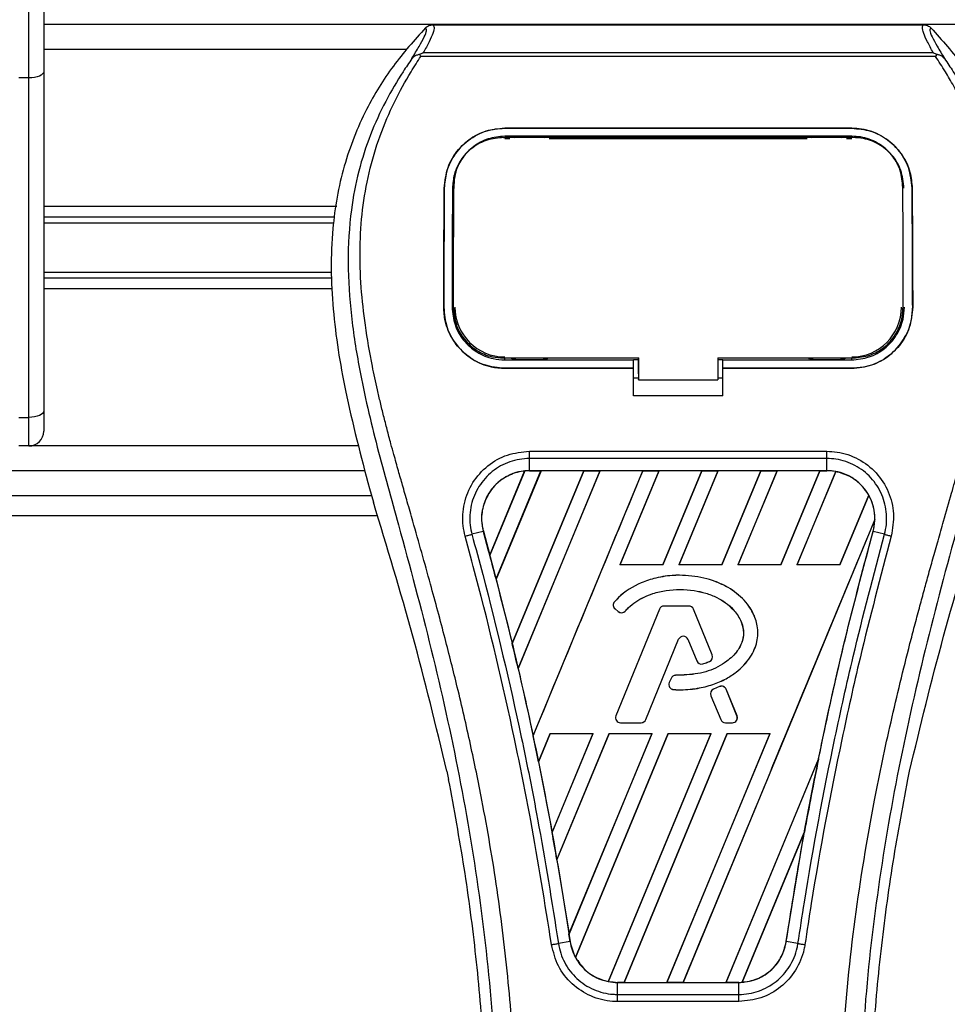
# Model space of a CAD drawing. Header units: millimetres. Extents: x 0 to 420, y 0 to 297.
# Tile 31 of 63: x 156 to 171, y 266 to 281. Entities that reach past the tile are written whole.
import ezdxf

# ---------------------------------------------------------------- set-up
doc = ezdxf.new("R2010")
doc.units = ezdxf.units.MM

msp = doc.modelspace()

# ---------------------------------------------------------------- linework, layer by layer
at = {"color": 7, "linetype": 'Continuous', "lineweight": 25}
for p, q in [((156.4079, 280.3595), (156.4079, 283.5999)), ((156.6379, 283.5999), (156.6379, 280.4568)), ((182.5532, 281.1825), (156.6379, 281.1825)), ((162.6539, 281.18), (170.25, 281.18)), ((162.2453, 280.7992), (156.6379, 280.7992)), ((162.4684, 280.6896), (162.4539, 280.7224)), ((162.5088, 280.7495), (170.3953, 280.7495)), ((170.4504, 280.7228), (170.4335, 280.6896)), ((170.4335, 280.6896), (162.4684, 280.6896)), ((156.6379, 280.4568), (156.6379, 275.2053)), ((156.4079, 280.3595), (156.2545, 280.3595)), ((156.4079, 275.1081), (156.4079, 280.3595)), ((163.7684, 279.5805), (169.1355, 279.5805)), ((163.7684, 279.5798), (163.7684, 279.5805)), ((169.1355, 279.5798), (163.7684, 279.5798)), ((169.1355, 279.5798), (169.1355, 279.5805)), ((169.1355, 279.4564), (163.7684, 279.4564)), ((163.7684, 279.4218), (163.8478, 279.4218)), ((163.7704, 279.4361), (163.7698, 279.4361)), ((164.4266, 279.4493), (163.877, 279.4493)), ((164.4558, 279.4218), (168.4482, 279.4218)), ((169.027, 279.4493), (168.4773, 279.4493)), ((169.0561, 279.4218), (169.1355, 279.4218)), ((162.9827, 278.7351), (162.981, 278.7013)), ((169.9229, 278.7014), (169.9212, 278.7351)), ((162.8337, 278.6529), (162.833, 278.6529)), ((169.924, 278.6658), (169.9223, 278.6998)), ((170.0702, 278.6529), (170.0709, 278.6529)), ((162.9719, 278.5079), (162.9781, 278.5427)), ((161.1726, 278.3687), (156.6379, 278.3687)), ((161.1422, 278.2024), (156.6379, 278.2024)), ((161.1261, 278.1144), (156.6379, 278.1144)), ((161.0878, 277.3502), (156.6379, 277.3502)), ((161.0921, 277.2621), (156.6379, 277.2621)), ((161.1002, 277.0959), (156.6379, 277.0959)), ((162.8254, 276.8125), (162.8247, 276.8125)), ((169.928, 276.7977), (169.9285, 276.7985)), ((170.0786, 276.8125), (170.0792, 276.8125)), ((163.7684, 275.9967), (163.7684, 276.0275)), ((163.7684, 275.9967), (165.7619, 275.9967)), ((163.8899, 276.004), (164.4137, 276.004)), ((165.7619, 276.0032), (165.8387, 276.0032)), ((165.7619, 275.8745), (165.7619, 275.9967)), ((165.8387, 275.7829), (165.8387, 276.0351)), ((165.8387, 276.0275), (165.8387, 275.6896)), ((167.0655, 276.0275), (169.1608, 276.0275)), ((167.0655, 276.0275), (167.0655, 275.6896)), ((167.0655, 276.0032), (167.142, 276.0032)), ((167.142, 275.9967), (169.1355, 275.9967)), ((167.142, 275.8745), (167.142, 275.9967)), ((168.4903, 276.004), (169.014, 276.004)), ((169.1355, 275.9967), (169.1355, 276.0275)), ((163.7684, 275.8671), (163.7684, 275.8664)), ((163.7684, 275.8671), (165.7619, 275.8671)), ((165.7619, 275.8664), (163.7684, 275.8664)), ((165.7619, 275.4394), (165.7619, 275.8664)), ((167.142, 275.8671), (169.1355, 275.8671)), ((167.142, 275.4394), (167.142, 275.8664)), ((169.1355, 275.8664), (167.142, 275.8664)), ((169.1355, 275.8671), (169.1355, 275.8664)), ((165.7619, 275.7211), (165.8387, 275.7211)), ((165.8387, 275.7829), (165.8387, 275.6958)), ((165.8387, 275.6896), (165.8387, 275.6958)), ((165.8387, 275.6896), (167.0655, 275.6896)), ((167.0655, 275.7211), (167.142, 275.7211)), ((167.142, 275.4394), (165.7619, 275.4394)), ((156.2545, 275.1081), (156.4079, 275.1081)), ((156.4079, 274.6654), (156.4079, 275.1081)), ((156.6379, 275.2053), (156.6379, 274.8954)), ((156.4079, 274.6654), (156.2545, 274.6654)), ((161.5034, 274.6654), (156.4079, 274.6654)), ((164.1511, 274.5831), (168.7528, 274.5831)), ((164.1511, 274.2828), (164.1511, 274.4711)), ((168.7528, 274.4711), (164.1511, 274.4711)), ((168.7528, 274.2828), (168.7528, 274.4711)), ((161.6093, 274.282), (109.3433, 274.282)), ((163.5376, 272.9782), (164.0754, 274.2777)), ((164.0779, 274.2789), (163.5378, 272.9748)), ((163.6347, 272.6079), (164.3284, 274.2825)), ((164.3301, 274.2815), (163.6358, 272.6067)), ((164.9899, 274.2815), (163.8847, 271.6119)), ((163.8848, 271.6086), (164.9923, 274.2825)), ((165.2413, 274.2825), (163.9752, 271.2259)), ((163.9762, 271.2247), (165.2429, 274.2815)), ((168.7528, 274.2828), (164.1511, 274.2828)), ((164.1511, 274.2825), (164.1511, 274.2828)), ((164.1511, 274.2825), (164.3284, 274.2825)), ((164.2068, 270.1821), (165.9052, 274.2825)), ((164.3284, 274.2825), (164.3301, 274.2815)), ((164.9899, 274.2815), (164.3301, 274.2815)), ((164.9923, 274.2825), (164.9899, 274.2815)), ((164.9923, 274.2825), (165.2413, 274.2825)), ((165.2429, 274.2815), (165.2413, 274.2825)), ((165.9028, 274.2815), (165.2429, 274.2815)), ((166.1542, 274.2825), (165.5506, 272.8252)), ((165.5527, 272.8267), (166.1558, 274.2815)), ((165.9052, 274.2825), (165.9028, 274.2815)), ((165.9052, 274.2825), (166.1542, 274.2825)), ((166.1558, 274.2815), (166.1542, 274.2825)), ((166.8157, 274.2815), (166.1558, 274.2815)), ((166.8157, 274.2815), (166.2135, 272.8267)), ((166.2145, 272.8252), (166.8181, 274.2825)), ((167.0671, 274.2825), (166.4635, 272.8252)), ((166.4656, 272.8267), (167.0687, 274.2815)), ((166.8181, 274.2825), (166.8157, 274.2815)), ((166.8181, 274.2825), (167.0671, 274.2825)), ((167.0687, 274.2815), (167.0671, 274.2825)), ((167.7285, 274.2815), (167.0687, 274.2815)), ((167.7285, 274.2815), (167.1264, 272.8267)), ((167.1274, 272.8252), (167.731, 274.2825)), ((167.98, 274.2825), (167.3763, 272.8252)), ((167.3785, 272.8267), (167.9816, 274.2815)), ((167.731, 274.2825), (167.7285, 274.2815)), ((167.731, 274.2825), (167.98, 274.2825)), ((167.9816, 274.2815), (167.98, 274.2825)), ((168.6414, 274.2815), (167.9816, 274.2815)), ((168.6414, 274.2815), (168.0393, 272.8267)), ((168.0403, 272.8252), (168.6439, 274.2825)), ((168.8877, 274.2701), (168.2892, 272.8252)), ((168.2914, 272.8267), (168.8892, 274.2689)), ((168.6439, 274.2825), (168.6414, 274.2815)), ((168.6439, 274.2825), (168.7528, 274.2825)), ((168.7528, 274.2825), (168.7528, 274.2828)), ((161.6764, 274.0076), (161.7375, 273.794)), ((109.245, 273.8987), (161.7076, 273.8987)), ((169.398, 273.9037), (168.9522, 272.8267)), ((168.9531, 272.8252), (169.3995, 273.9028)), ((109.1556, 273.592), (161.7969, 273.592)), ((169.4933, 273.5282), (166.5273, 266.3677)), ((163.4366, 273.3449), (163.2609, 273.2991)), ((163.4379, 273.3452), (163.4366, 273.3449)), ((163.4379, 273.3452), (163.5376, 272.9782)), ((169.4661, 273.3452), (169.4674, 273.3449)), ((169.643, 273.2991), (169.4674, 273.3449)), ((165.5527, 272.8267), (165.5506, 272.8252)), ((166.2145, 272.8252), (165.5506, 272.8252)), ((166.2135, 272.8267), (165.5527, 272.8267)), ((166.2145, 272.8252), (166.2135, 272.8267)), ((166.4656, 272.8267), (166.4635, 272.8252)), ((167.1274, 272.8252), (166.4635, 272.8252)), ((167.1264, 272.8267), (166.4656, 272.8267)), ((167.1274, 272.8252), (167.1264, 272.8267)), ((167.3785, 272.8267), (167.3763, 272.8252)), ((168.0403, 272.8252), (167.3763, 272.8252)), ((168.0393, 272.8267), (167.3785, 272.8267)), ((168.0403, 272.8252), (168.0393, 272.8267)), ((168.2914, 272.8267), (168.2892, 272.8252)), ((168.9531, 272.8252), (168.2892, 272.8252)), ((168.9522, 272.8267), (168.2914, 272.8267)), ((168.9531, 272.8252), (168.9522, 272.8267)), ((166.4705, 272.6653), (166.4705, 272.6658)), ((163.6358, 272.6067), (163.6347, 272.6079)), ((163.6358, 272.6067), (163.8847, 271.6119)), ((165.4664, 272.2553), (165.466, 272.2556)), ((166.2328, 272.1887), (166.2328, 272.1892)), ((166.6162, 272.1892), (166.2328, 272.1892)), ((166.6162, 272.1887), (166.2328, 272.1887)), ((166.6162, 272.1887), (166.6162, 272.1892)), ((165.475, 272.1453), (165.4747, 272.1449)), ((165.4747, 272.1449), (165.5248, 272.1031)), ((165.475, 272.1453), (165.5251, 272.1035)), ((166.161, 272.1409), (165.4875, 270.4914)), ((166.1615, 272.1407), (165.488, 270.4912)), ((165.5251, 272.1035), (165.5248, 272.1031)), ((165.6327, 272.1121), (165.6331, 272.1118)), ((166.1615, 272.1407), (166.161, 272.1409)), ((166.6875, 272.1407), (166.688, 272.1409)), ((166.9767, 271.4325), (166.6875, 272.1407)), ((166.9772, 271.4327), (166.688, 272.1409)), ((165.9507, 270.4329), (166.4578, 271.675)), ((165.9512, 270.4327), (166.4583, 271.6748)), ((166.4578, 271.675), (166.4583, 271.6748)), ((166.6025, 271.675), (166.602, 271.6748)), ((166.602, 271.6748), (166.7387, 271.3401)), ((166.6025, 271.675), (166.7392, 271.3403)), ((166.9767, 271.4325), (166.9772, 271.4327)), ((166.7392, 271.3403), (166.7387, 271.3401)), ((166.833, 271.2957), (166.8332, 271.2952)), ((166.9347, 271.3321), (166.9349, 271.3316)), ((163.9762, 271.2247), (163.9752, 271.2259)), ((166.412, 271.1174), (166.412, 271.118)), ((166.3404, 271.0703), (166.313, 271.0049)), ((166.3135, 271.0046), (166.313, 271.0049)), ((166.3409, 271.0701), (166.3135, 271.0046)), ((166.3409, 271.0701), (166.3404, 271.0703)), ((166.3802, 270.8979), (166.3801, 270.8974)), ((166.9585, 270.8031), (166.958, 270.8029)), ((166.958, 270.8029), (167.1092, 270.4327)), ((166.9585, 270.8031), (167.1097, 270.4329)), ((167.0916, 270.9433), (166.9992, 270.9036)), ((166.9994, 270.9031), (166.9992, 270.9036)), ((167.0919, 270.9428), (166.9994, 270.9031)), ((167.0919, 270.9428), (167.0916, 270.9433)), ((167.1937, 270.9011), (167.1942, 270.9013)), ((167.361, 270.4912), (167.1937, 270.9011)), ((167.3615, 270.4914), (167.1942, 270.9013)), ((165.488, 270.4912), (165.4875, 270.4914)), ((167.361, 270.4912), (167.3615, 270.4914)), ((165.5593, 270.3849), (165.8793, 270.3849)), ((165.5593, 270.3849), (165.5593, 270.3844)), ((165.5593, 270.3844), (165.8793, 270.3844)), ((165.8793, 270.3849), (165.8793, 270.3844)), ((165.9507, 270.4329), (165.9512, 270.4327)), ((167.1097, 270.4329), (167.1092, 270.4327)), ((167.181, 270.3849), (167.181, 270.3844)), ((167.181, 270.3849), (167.2897, 270.3849)), ((167.181, 270.3844), (167.2897, 270.3844)), ((167.2897, 270.3849), (167.2897, 270.3844)), ((164.4708, 270.2184), (164.2899, 269.7816)), ((164.2908, 269.7803), (164.4717, 270.217)), ((164.4708, 270.2184), (165.1347, 270.2184)), ((164.4708, 270.2184), (164.4717, 270.217)), ((164.4717, 270.217), (165.1326, 270.217)), ((164.5007, 268.6877), (165.1347, 270.2184)), ((165.1326, 270.217), (164.5007, 268.6918)), ((165.3837, 270.2184), (164.5755, 268.2672)), ((164.5765, 268.2657), (165.3846, 270.217)), ((164.7626, 267.1162), (166.0476, 270.2184)), ((166.0455, 270.217), (164.7628, 267.1213)), ((166.2965, 270.2184), (164.8619, 266.7549)), ((164.8636, 266.7538), (166.2975, 270.217)), ((165.1326, 270.217), (165.1347, 270.2184)), ((166.9584, 270.217), (165.3695, 266.3827)), ((165.3711, 266.3814), (166.9605, 270.2184)), ((165.3837, 270.2184), (166.0476, 270.2184)), ((165.3837, 270.2184), (165.3846, 270.217)), ((165.3846, 270.217), (166.0455, 270.217)), ((167.2094, 270.2184), (165.6144, 266.3677)), ((165.617, 266.3687), (167.2103, 270.217)), ((166.0455, 270.217), (166.0476, 270.2184)), ((167.8713, 270.217), (166.2766, 266.3687)), ((166.2783, 266.3677), (167.8733, 270.2184)), ((166.2965, 270.2184), (166.9605, 270.2184)), ((166.2965, 270.2184), (166.2975, 270.217)), ((166.2975, 270.217), (166.9584, 270.217)), ((166.9584, 270.217), (166.9605, 270.2184)), ((167.2094, 270.2184), (167.8733, 270.2184)), ((167.2094, 270.2184), (167.2103, 270.217)), ((167.2103, 270.217), (167.8713, 270.217)), ((167.8713, 270.217), (167.8733, 270.2184)), ((164.2908, 269.7803), (164.2899, 269.7816)), ((164.2908, 269.7803), (164.5007, 268.6918)), ((168.6226, 269.8271), (167.1895, 266.3687)), ((167.1912, 266.3677), (168.6226, 269.8233)), ((162.8743, 269.6334), (162.9013, 269.5053)), ((170.0026, 269.5053), (170.0296, 269.6334)), ((168.4049, 268.6967), (167.4409, 266.3694)), ((167.4436, 266.3706), (168.4022, 268.6863)), ((168.1228, 266.9992), (168.4022, 268.6863)), ((164.5765, 268.2657), (164.7628, 267.1213)), ((164.7798, 266.999), (164.5997, 266.9694)), ((164.7802, 266.999), (164.7798, 266.999)), ((168.1228, 266.9992), (168.1241, 266.999)), ((168.3043, 266.9694), (168.1241, 266.999)), ((165.5128, 266.3677), (165.5128, 266.3674)), ((165.6144, 266.3677), (165.5128, 266.3677)), ((165.5128, 266.1821), (165.5128, 266.3674)), ((165.5128, 266.3674), (167.3912, 266.3674)), ((165.6144, 266.3677), (165.617, 266.3687)), ((165.617, 266.3687), (166.2766, 266.3687)), ((166.2766, 266.3687), (166.2783, 266.3677)), ((166.5273, 266.3677), (166.2783, 266.3677)), ((166.5273, 266.3677), (166.5299, 266.3687)), ((166.5299, 266.3687), (167.1895, 266.3687)), ((167.1895, 266.3687), (167.1912, 266.3677)), ((167.3912, 266.3677), (167.1912, 266.3677)), ((167.3912, 266.3677), (167.3912, 266.3674)), ((167.3912, 266.1821), (167.3912, 266.3674)), ((165.5128, 266.1821), (167.3912, 266.1821)), ((167.3912, 266.0719), (165.5127, 266.0719))]:
    msp.add_line(p, q, dxfattribs=at)
at = {"color": 7, "linetype": 'Continuous', "lineweight": 25, "flags": 128}
for points in [[(156.6379, 280.4568), (156.6335, 280.4378), (156.6204, 280.4195), (156.5991, 280.4027), (156.5705, 280.388), (156.5357, 280.3759), (156.4959, 280.3669), (156.4527, 280.3614), (156.4079, 280.3595)], [(163.751, 279.4361), (163.7684, 279.4361), (163.7698, 279.4361)], [(163.7431, 276.0275), (164.7571, 276.0275), (165.8387, 276.0275)], [(156.6379, 275.2053), (156.6335, 275.1863), (156.6204, 275.1681), (156.5991, 275.1513), (156.5705, 275.1366), (156.5357, 275.1245), (156.4959, 275.1155), (156.4527, 275.1099), (156.4079, 275.1081)]]:
    msp.add_lwpolyline(points, dxfattribs=at)
at = {"color": 7, "linetype": 'Continuous', "lineweight": 25}
for centre, radius, start, end in [((163.7684, 276.8122), 0.7694, 180, 270), ((169.1355, 276.8122), 0.7694, 270, 0), ((156.4079, 274.8954), 0.23, 270, 0), ((164.1511, 273.5419), 0.7406, 90, 95.67248), ((168.7528, 273.5419), 0.7406, 79.50442, 90), ((168.7528, 273.5419), 0.7406, 358.9448, 29.16926), ((111.6714, 259.0741), 53.6968, 14.59831, 15.00332), ((165.5244, 272.2045), 0.0776, 138.8059, 230.16689), ((165.5244, 272.2045), 0.0771, 138.8059, 230.16689), ((166.2328, 272.1116), 0.0776, 90, 157.79071), ((166.2328, 272.1116), 0.0771, 90, 157.79071), ((166.6162, 272.1116), 0.0776, 22.20929, 90), ((166.6162, 272.1116), 0.0771, 22.20929, 90), ((165.5745, 272.1627), 0.0776, 230.16689, 318.97709), ((165.5745, 272.1627), 0.0771, 230.16689, 318.97709), ((166.5302, 271.6454), 0.0782, 22.20926, 157.79071), ((166.5302, 271.6454), 0.0776, 22.20926, 157.79071), ((111.6714, 259.0741), 53.6968, 13.07956, 13.49924), ((166.9053, 271.4033), 0.0771, 292.3787, 22.20929), ((166.9053, 271.4033), 0.0776, 292.3787, 22.20929), ((166.8105, 271.3695), 0.0776, 202.20926, 286.93498), ((166.8105, 271.3695), 0.0771, 202.20926, 286.93498), ((166.412, 271.0403), 0.0776, 90.035, 157.29049), ((166.412, 271.0403), 0.0771, 90.035, 157.29049), ((166.3846, 270.9749), 0.0776, 157.29049, 266.67135), ((166.3846, 270.9749), 0.0771, 157.29049, 266.67135), ((167.1223, 270.872), 0.0776, 22.20926, 113.24584), ((167.1223, 270.872), 0.0771, 22.20926, 113.24584), ((167.0299, 270.8323), 0.0776, 113.24584, 202.20927), ((167.0299, 270.8323), 0.0771, 113.24584, 202.20927), ((165.5593, 270.462), 0.0776, 157.79071, 270), ((165.5593, 270.462), 0.0771, 157.79071, 270), ((167.2897, 270.462), 0.0776, 270, 22.20926), ((167.2897, 270.462), 0.0771, 270, 22.20926), ((165.8793, 270.462), 0.0771, 270, 337.79071), ((165.8793, 270.462), 0.0776, 270, 337.79071), ((167.181, 270.462), 0.0776, 202.20927, 270), ((167.181, 270.462), 0.0771, 202.20927, 270), ((111.6714, 259.0741), 53.6968, 11.50231, 11.93873), ((221.2325, 259.0741), 53.6968, 168.4523, 169.67661), ((111.6714, 259.0741), 53.6968, 9.85787, 10.3136), ((111.6714, 259.0741), 53.6968, 8.48712, 8.61357), ((165.5128, 267.1083), 0.7406, 188.48712, 208.50561), ((165.5128, 267.1083), 0.7406, 258.97515, 270), ((167.3912, 267.1083), 0.7406, 270, 273.84823)]:
    msp.add_arc(centre, radius, start, end, dxfattribs=at)
for centre, major_axis, start_param, end_param in [((164.7149, 273.3083), (1.1276, -0.4671), 2.4758381, 2.4783482), ((168.3441, 273.7111), (0.8174, -0.3386), 1.2366218, 1.2388756), ((169.0675, 273.4115), (0.6294, -0.2607), 1.3956244, 1.3981763), ((168.0844, 273.8187), (1.3368, -0.5537), 0.2126997, 0.2177966), ((65.4867, 278.2044), (92.3766, -38.2636), 0.3871172, 0.3871554), ((65.227, 278.312), (92.896, -38.4788), 0.3708848, 0.3709216), ((64.9673, 278.4195), (93.4154, -38.6939), 0.3541373, 0.3541766), ((204.3957, 266.0481), (33.6761, -13.9491), 3.4705541, 3.4706731), ((64.7076, 278.5271), (93.9348, -38.9091), 0.3367929, 0.3368383), ((270.4624, 238.6824), (98.4673, -40.7865), 3.2646071, 3.2647237), ((130.7743, 251.1614), (38.2086, -15.8265), 0.9312294, 0.9312774), ((64.4479, 278.6347), (94.4542, -39.1242), 0.3187494, 0.3188063), ((165.2001, 267.2378), (0.6253, -0.259), 4.5226294, 4.5255134), ((165.9235, 266.9382), (0.8216, -0.3403), 4.3691473, 4.3715621), ((166.8339, 267.3392), (1.1147, -0.4617), 5.5949939, 5.5976427)]:
    msp.add_ellipse(centre, major_axis=major_axis, ratio=0.8660474, start_param=start_param, end_param=end_param, dxfattribs=at)
for points, knots in [([(162.6539, 281.18), (162.6641, 281.1698), (162.6846, 281.1495), (162.6624, 281.0563), (162.6062, 280.9262), (162.5411, 280.8081), (162.5088, 280.7495)], [0, 0, 0, 0, 0.25759359, 0.51473288, 0.75915094, 1, 1, 1, 1]), ([(162.543, 281.1329), (162.5506, 281.1399), (162.5657, 281.154), (162.5932, 281.1685), (162.6229, 281.1783), (162.6435, 281.1794), (162.6539, 281.18)], [0, 0, 0, 0, 0.2491591, 0.4999762, 0.7491747, 1, 1, 1, 1]), ([(170.3953, 280.7495), (170.3637, 280.8085), (170.3005, 280.9263), (170.244, 281.0561), (170.22, 281.1494), (170.24, 281.1698), (170.25, 281.18)], [0, 0, 0, 0, 0.2424224, 0.4838284, 0.7414574, 1, 1, 1, 1]), ([(170.25, 281.18), (170.2707, 281.1776), (170.3016, 281.174), (170.3382, 281.1539), (170.3533, 281.1399), (170.3609, 281.1329)], [0, 0, 0, 0, 0.4987145, 0.7487494, 1, 1, 1, 1]), ([(162.543, 281.1329), (162.3712, 280.9407), (162.0239, 280.5524), (161.5861, 279.8361), (161.2522, 278.9896), (161.1036, 278.1478), (161.0759, 277.4054), (161.1193, 276.5657), (161.3026, 275.4247), (161.5437, 274.5106), (161.6764, 274.0076)], [0, 0, 0, 0, 0.1020555, 0.2062434, 0.3310387, 0.4607193, 0.5429728, 0.6252686, 0.7937741, 1, 1, 1, 1]), ([(162.334, 280.6586), (162.3722, 280.7235), (162.449, 280.8539), (162.5285, 280.9983), (162.5702, 281.1014), (162.5521, 281.1224), (162.543, 281.1329)], [0, 0, 0, 0, 0.24872742, 0.49949886, 0.74927865, 1, 1, 1, 1]), ([(170.3609, 281.1329), (170.3517, 281.1225), (170.3333, 281.1017), (170.3738, 281), (170.4532, 280.8557), (170.5309, 280.7245), (170.5699, 280.6587)], [0, 0, 0, 0, 0.2514408, 0.5015673, 0.7498635, 1, 1, 1, 1]), ([(170.3609, 281.1329), (170.5328, 280.9407), (170.88, 280.5524), (171.3179, 279.8361), (171.6518, 278.9896), (171.8003, 278.1478), (171.8281, 277.4054), (171.7846, 276.5657), (171.6013, 275.4247), (171.3602, 274.5106), (171.2275, 274.0076)], [0, 0, 0, 0, 0.10205403, 0.20624042, 0.33103623, 0.46071728, 0.54297105, 0.62526715, 0.79377332, 1, 1, 1, 1]), ([(162.4537, 280.7223), (162.4527, 280.7222), (162.4364, 280.7192), (162.4055, 280.7102), (162.3651, 280.6894), (162.3443, 280.6688), (162.334, 280.6586)], [0, 0, 0, 0, 0.0200108, 0.34699568, 0.67667396, 1, 1, 1, 1]), ([(162.4534, 280.7227), (162.4711, 280.7324), (162.4891, 280.7422), (162.5085, 280.7494), (162.5088, 280.7495)], [0, 0, 0, 0, 0.9812431, 1, 1, 1, 1]), ([(170.3953, 280.7495), (170.3957, 280.7494), (170.4157, 280.7427), (170.4332, 280.7326), (170.4504, 280.7228)], [0, 0, 0, 0, 0.0189016, 1, 1, 1, 1]), ([(170.5699, 280.6587), (170.5596, 280.6689), (170.5389, 280.6894), (170.4984, 280.7102), (170.4675, 280.7192), (170.4513, 280.7222), (170.4504, 280.7223)], [0, 0, 0, 0, 0.3236146, 0.6535901, 0.9808697, 1, 1, 1, 1]), ([(162.3339, 280.6585), (162.2881, 280.5917), (162.1493, 280.3895), (161.9207, 280.003), (161.6823, 279.484), (161.4994, 278.9174), (161.3732, 278.2559), (161.3301, 277.5033), (161.3848, 276.6779), (161.5345, 275.7217), (161.789, 274.6437), (162.1934, 273.2042), (162.6452, 271.517), (163.0805, 269.5682), (163.4082, 267.5999), (163.6173, 265.6159), (163.6412, 264.2882), (163.6531, 263.6245)], [0, 0, 0, 0, 0.0171315, 0.0518789, 0.0867888, 0.1216172, 0.1567305, 0.2033881, 0.2503481, 0.2972709, 0.3674165, 0.4376773, 0.5502447, 0.6628473, 0.7753466, 0.8877074, 1, 1, 1, 1]), ([(163.9586, 263.6144), (163.9527, 264.0643), (163.9406, 264.9838), (163.833, 266.3814), (163.6638, 267.7916), (163.4544, 269.0165), (163.2394, 270.0595), (163.0485, 270.8921), (162.8397, 271.7193), (162.6095, 272.5743), (162.4113, 273.2778), (162.2651, 273.7873), (162.1913, 274.0466), (162.1219, 274.2912), (162.0617, 274.5043), (162.0025, 274.7176), (161.9499, 274.9171), (161.8956, 275.1295), (161.8457, 275.3338), (161.8001, 275.5297), (161.7587, 275.7173), (161.69, 276.0497), (161.6095, 276.5139), (161.5408, 277.1269), (161.5221, 277.7252), (161.5593, 278.3211), (161.663, 278.9036), (161.8304, 279.4676), (162.0573, 279.9953), (162.2564, 280.3526), (162.3947, 280.5762), (162.4444, 280.6526), (162.4684, 280.6896)], [0, 0, 0, 0, 0.0757702, 0.15485711, 0.23590506, 0.31485054, 0.36399108, 0.41519555, 0.45865907, 0.50762015, 0.56426777, 0.58171923, 0.5968623, 0.60967945, 0.62453602, 0.63416312, 0.64698127, 0.65929869, 0.67111214, 0.6824202, 0.69322322, 0.70352316, 0.73970395, 0.77276709, 0.80790749, 0.84137847, 0.87484774, 0.91020132, 0.94506666, 0.98012916, 0.9903909, 1, 1, 1, 1]), ([(168.9453, 263.6144), (168.9564, 264.2381), (168.9785, 265.4852), (169.1715, 267.3471), (169.4377, 268.9845), (169.738, 270.4029), (169.9555, 271.2973), (170.108, 271.8823), (170.1794, 272.1508), (170.2497, 272.4095), (170.3197, 272.6627), (170.393, 272.9248), (170.4726, 273.2067), (170.5695, 273.5456), (170.6726, 273.9053), (170.7791, 274.2808), (170.8822, 274.6442), (170.9882, 275.0456), (171.0917, 275.4693), (171.2144, 276.0362), (171.3278, 276.7185), (171.3883, 277.5299), (171.3605, 278.1559), (171.2942, 278.6054), (171.235, 278.8924), (171.1588, 279.1807), (171.0687, 279.455), (170.9624, 279.7254), (170.8446, 279.9833), (170.7166, 280.2309), (170.5782, 280.4681), (170.4841, 280.6121), (170.4335, 280.6896)], [0, 0, 0, 0, 0.10501624, 0.21000012, 0.3148093, 0.38417565, 0.45402283, 0.46974914, 0.48595735, 0.50078255, 0.51489215, 0.53016847, 0.54660973, 0.56420695, 0.58951768, 0.60961461, 0.62993527, 0.65313231, 0.67956677, 0.7034488, 0.75098221, 0.79627837, 0.84125889, 0.85770847, 0.87473965, 0.89224616, 0.91011436, 0.92619338, 0.9450023, 0.96297697, 0.98008872, 1, 1, 1, 1]), ([(170.57, 280.6585), (170.6158, 280.5917), (170.7546, 280.3895), (170.9833, 280.003), (171.2216, 279.484), (171.4046, 278.9174), (171.5307, 278.2559), (171.5739, 277.5033), (171.5192, 276.6779), (171.3694, 275.7217), (171.1149, 274.6437), (170.7105, 273.2042), (170.2587, 271.517), (169.8234, 269.5682), (169.4957, 267.5999), (169.2866, 265.6159), (169.2628, 264.2882), (169.2509, 263.6245)], [0, 0, 0, 0, 0.0171351, 0.0518824, 0.0867922, 0.1216204, 0.1567336, 0.2033911, 0.2503509, 0.2972735, 0.3674188, 0.4376794, 0.5502464, 0.6628485, 0.7753474, 0.8877078, 1, 1, 1, 1]), ([(162.833, 278.6529), (162.8449, 278.7616), (162.8687, 278.979), (163.0421, 279.2638), (163.2946, 279.4736), (163.556, 279.5699), (163.7166, 279.5779), (163.7684, 279.5805)], [0, 0, 0, 0, 0.2254673, 0.4508536, 0.6773692, 0.8959117, 1, 1, 1, 1]), ([(163.7684, 279.5798), (163.6691, 279.5705), (163.4707, 279.552), (163.2035, 279.4088), (162.9896, 279.1921), (162.8575, 278.9271), (162.841, 278.7366), (162.8337, 278.6529)], [0, 0, 0, 0, 0.1986654, 0.3969886, 0.6042242, 0.8260387, 1, 1, 1, 1]), ([(169.1355, 279.5805), (169.2351, 279.5712), (169.434, 279.5526), (169.702, 279.4087), (169.916, 279.191), (170.0474, 278.9259), (170.0638, 278.7361), (170.0709, 278.6529)], [0, 0, 0, 0, 0.1991311, 0.3979316, 0.6058895, 0.8273797, 1, 1, 1, 1]), ([(170.0702, 278.6529), (170.0583, 278.7616), (170.0345, 278.979), (169.8609, 279.2636), (169.6085, 279.4733), (169.3472, 279.5692), (169.187, 279.5772), (169.1355, 279.5798)], [0, 0, 0, 0, 0.2256595, 0.4512475, 0.6779682, 0.8966264, 1, 1, 1, 1]), ([(163.7684, 279.4564), (163.682, 279.4482), (163.5091, 279.432), (163.2767, 279.3063), (163.0922, 279.117), (162.9795, 278.8877), (162.9659, 278.7242), (162.9599, 278.6524)], [0, 0, 0, 0, 0.2000051, 0.3997225, 0.6073327, 0.8275308, 1, 1, 1, 1]), ([(163.751, 279.4361), (163.6649, 279.4283), (163.4929, 279.4128), (163.2635, 279.2896), (163.09, 279.106), (162.9961, 278.8978), (162.9859, 278.7572), (162.9817, 278.6998)], [0, 0, 0, 0, 0.2128654, 0.4257218, 0.6387225, 0.8523499, 1, 1, 1, 1]), ([(169.1529, 279.4361), (169.1471, 279.4361), (168.5335, 279.4352), (166.7393, 279.4363), (164.9509, 279.4362), (163.7704, 279.4361)], [0, 0, 0, 0, 0.0032392, 0.3420114, 1, 1, 1, 1]), ([(163.877, 279.4493), (163.8853, 279.4486), (163.9007, 279.4474), (163.9135, 279.4396), (163.9193, 279.4361)], [0, 0, 0, 0, 0.5442305, 1, 1, 1, 1]), ([(164.3834, 279.436), (164.3912, 279.4404), (164.4046, 279.4478), (164.4201, 279.4489), (164.4266, 279.4493)], [0, 0, 0, 0, 0.5788371, 1, 1, 1, 1]), ([(168.4773, 279.4493), (168.4857, 279.4486), (168.5011, 279.4474), (168.5139, 279.4396), (168.5198, 279.436)], [0, 0, 0, 0, 0.5420065, 1, 1, 1, 1]), ([(168.9838, 279.4361), (168.9915, 279.4404), (169.0049, 279.4479), (169.0204, 279.4489), (169.027, 279.4493)], [0, 0, 0, 0, 0.5782449, 1, 1, 1, 1]), ([(169.9441, 278.6524), (169.934, 278.7464), (169.9139, 278.9344), (169.7643, 279.1813), (169.5463, 279.363), (169.3203, 279.4469), (169.1811, 279.454), (169.1355, 279.4564)], [0, 0, 0, 0, 0.2255211, 0.4509943, 0.6767202, 0.8940147, 1, 1, 1, 1]), ([(169.9223, 278.6998), (169.9134, 278.7847), (169.8957, 278.9545), (169.7611, 279.1768), (169.5636, 279.3409), (169.3484, 279.4247), (169.2077, 279.4329), (169.1529, 279.4361)], [0, 0, 0, 0, 0.2177322, 0.4355788, 0.6507548, 0.8640725, 1, 1, 1, 1]), ([(162.8247, 276.8125), (162.8252, 276.9667), (162.8264, 277.3529), (162.8288, 277.9691), (162.8316, 278.4248), (162.833, 278.6529)], [0, 0, 0, 0, 0.249392, 0.6241438, 1, 1, 1, 1]), ([(162.8337, 278.6529), (162.8319, 278.3499), (162.8292, 277.8945), (162.8268, 277.2779), (162.8259, 276.9677), (162.8254, 276.8125)], [0, 0, 0, 0, 0.4985433, 0.7491675, 1, 1, 1, 1]), ([(162.9599, 278.6524), (162.9586, 278.3493), (162.9562, 277.7415), (162.9549, 277.1226), (162.9543, 276.8122)], [0, 0, 0, 0, 0.49856918, 1, 1, 1, 1]), ([(162.9817, 278.6998), (162.9791, 278.6496), (162.9758, 278.5857), (162.9726, 278.5216), (162.9719, 278.5079)], [0, 0, 0, 0, 0.7863239, 1, 1, 1, 1]), ([(162.9759, 276.7977), (162.9759, 276.8025), (162.9765, 277.0949), (162.9775, 277.5519), (162.9795, 278.165), (162.9808, 278.5064), (162.9816, 278.6839), (162.9817, 278.6998)], [0, 0, 0, 0, 0.0075194, 0.4566651, 0.7153557, 0.9745252, 1, 1, 1, 1]), ([(169.9223, 278.6998), (169.9223, 278.6839), (169.9236, 278.39), (169.9253, 277.9278), (169.927, 277.3122), (169.9277, 276.9742), (169.928, 276.8025), (169.928, 276.7977)], [0, 0, 0, 0, 0.0254662, 0.4713629, 0.7317873, 0.9924644, 1, 1, 1, 1]), ([(170.0786, 276.8125), (170.0781, 276.9668), (170.0769, 277.3529), (170.0744, 277.9692), (170.0716, 278.4248), (170.0702, 278.6529)], [0, 0, 0, 0, 0.2493778, 0.6241217, 1, 1, 1, 1]), ([(170.0709, 278.6529), (170.0727, 278.3498), (170.0754, 277.8943), (170.0778, 277.2778), (170.0787, 276.9676), (170.0792, 276.8125)], [0, 0, 0, 0, 0.4985836, 0.7491897, 1, 1, 1, 1]), ([(162.9732, 276.8025), (162.9726, 277.077), (162.9718, 277.507), (162.9712, 278.0752), (162.9717, 278.3679), (162.9719, 278.5079)], [0, 0, 0, 0, 0.4791569, 0.7506701, 1, 1, 1, 1]), ([(163.7684, 275.8664), (163.6626, 275.8768), (163.4508, 275.8976), (163.1685, 276.0595), (162.9551, 276.2979), (162.8407, 276.5641), (162.8293, 276.7409), (162.8247, 276.8125)], [0, 0, 0, 0, 0.2134118, 0.4268173, 0.6404853, 0.8545743, 1, 1, 1, 1]), ([(162.8254, 276.8125), (162.8355, 276.7063), (162.8558, 276.494), (163.0183, 276.2104), (163.2579, 275.9965), (163.5234, 275.8832), (163.6987, 275.8717), (163.7684, 275.8671)], [0, 0, 0, 0, 0.2152728, 0.4305775, 0.6450792, 0.8589771, 1, 1, 1, 1]), ([(162.9543, 276.8122), (162.9631, 276.7205), (162.9808, 276.5371), (163.1215, 276.2922), (163.3287, 276.1078), (163.5577, 276.0105), (163.7087, 276.0006), (163.7684, 275.9967)], [0, 0, 0, 0, 0.2155433, 0.4311178, 0.6459265, 0.8599501, 1, 1, 1, 1]), ([(162.9732, 276.8025), (162.9736, 276.8019), (162.9743, 276.8008), (162.9752, 276.7991), (162.9756, 276.7982), (162.9759, 276.7977)], [0, 0, 0, 0, 0.4251794, 0.6976883, 1, 1, 1, 1]), ([(163.0335, 276.5331), (163.0182, 276.5651), (162.9777, 276.6497), (162.9749, 276.7439), (162.9732, 276.8025)], [0, 0, 0, 0, 0.3780073, 1, 1, 1, 1]), ([(162.9759, 276.7977), (162.9843, 276.711), (163.001, 276.5375), (163.134, 276.3059), (163.3298, 276.1317), (163.5456, 276.0404), (163.6874, 276.0312), (163.7431, 276.0275)], [0, 0, 0, 0, 0.2161227, 0.4322836, 0.6474825, 0.8614599, 1, 1, 1, 1]), ([(170.0792, 276.8125), (170.0691, 276.7063), (170.0488, 276.4939), (169.8863, 276.21), (169.6465, 275.9959), (169.3807, 275.8826), (169.2052, 275.871), (169.1355, 275.8664)], [0, 0, 0, 0, 0.2152168, 0.4304623, 0.6450993, 0.8590403, 1, 1, 1, 1]), ([(169.1355, 275.8671), (169.2413, 275.8775), (169.4529, 275.8982), (169.7349, 276.0601), (169.9482, 276.2982), (170.0625, 276.5642), (170.0739, 276.741), (170.0786, 276.8125)], [0, 0, 0, 0, 0.2134298, 0.4268559, 0.6403481, 0.8544905, 1, 1, 1, 1]), ([(169.1355, 275.9967), (169.2268, 276.0057), (169.4095, 276.0236), (169.653, 276.1633), (169.837, 276.3688), (169.9357, 276.5983), (169.9456, 276.7507), (169.9497, 276.8122)], [0, 0, 0, 0, 0.2134822, 0.4269583, 0.6406207, 0.8548221, 1, 1, 1, 1]), ([(169.1608, 276.0275), (169.2467, 276.0359), (169.4185, 276.0528), (169.6477, 276.1843), (169.8211, 276.3778), (169.9147, 276.5946), (169.9242, 276.739), (169.928, 276.7977)], [0, 0, 0, 0, 0.212876, 0.4257362, 0.6390345, 0.8533124, 1, 1, 1, 1]), ([(163.8899, 276.004), (163.8852, 276.0081), (163.8772, 276.015), (163.8686, 276.0228), (163.8647, 276.0266), (163.8637, 276.0275)], [0, 0, 0, 0, 0.5217125, 0.8781434, 1, 1, 1, 1]), ([(163.944, 276.0275), (163.9427, 276.0258), (163.9361, 276.0174), (163.9173, 276.0073), (163.8994, 276.0051), (163.8899, 276.004)], [0, 0, 0, 0, 0.1064229, 0.5308645, 1, 1, 1, 1]), ([(164.4137, 276.004), (164.4052, 276.0049), (164.3882, 276.0067), (164.3692, 276.0162), (164.3618, 276.0252), (164.3598, 276.0275)], [0, 0, 0, 0, 0.4233453, 0.8466836, 1, 1, 1, 1]), ([(164.4399, 276.0275), (164.4389, 276.0266), (164.4345, 276.0224), (164.4258, 276.0145), (164.4179, 276.0076), (164.4137, 276.004)], [0, 0, 0, 0, 0.1217656, 0.5374861, 1, 1, 1, 1]), ([(168.4903, 276.004), (168.4855, 276.0081), (168.4776, 276.015), (168.469, 276.0228), (168.465, 276.0266), (168.464, 276.0275)], [0, 0, 0, 0, 0.522407, 0.8793122, 1, 1, 1, 1]), ([(168.5444, 276.0275), (168.543, 276.0258), (168.5365, 276.0173), (168.5177, 276.0073), (168.4997, 276.0051), (168.4903, 276.004)], [0, 0, 0, 0, 0.1058158, 0.5305457, 1, 1, 1, 1]), ([(169.014, 276.004), (169.0055, 276.0049), (168.9885, 276.0067), (168.9696, 276.0162), (168.9621, 276.0251), (168.9602, 276.0275)], [0, 0, 0, 0, 0.4236642, 0.8473213, 1, 1, 1, 1]), ([(169.0402, 276.0275), (169.0392, 276.0266), (169.0349, 276.0223), (169.0262, 276.0145), (169.0182, 276.0076), (169.014, 276.004)], [0, 0, 0, 0, 0.1204858, 0.5368121, 1, 1, 1, 1]), ([(163.1567, 273.2709), (163.1449, 273.3233), (163.1075, 273.4891), (163.1267, 273.781), (163.2606, 274.1085), (163.4957, 274.3708), (163.8039, 274.5488), (164.0354, 274.5717), (164.1511, 274.5831)], [0, 0, 0, 0, 0.08482381, 0.26866327, 0.45220958, 0.6351901, 0.81766994, 1, 1, 1, 1]), ([(164.1511, 274.4711), (164.1511, 274.4711), (164.0483, 274.4711), (163.8408, 274.4359), (163.5655, 274.2835), (163.355, 274.0479), (163.2337, 273.7554), (163.2193, 273.495), (163.2482, 273.3453), (163.2609, 273.2991), (163.2609, 273.2991)], [0, 0, 0, 0, 0.0000054, 0.1821036, 0.3644363, 0.5473941, 0.7310397, 0.9150665, 0.9999946, 1, 1, 1, 1]), ([(168.7528, 274.5831), (168.8047, 274.5807), (168.9723, 274.573), (169.2468, 274.4782), (169.5268, 274.2619), (169.7174, 273.964), (169.8069, 273.6174), (169.7671, 273.3864), (169.7473, 273.271)], [0, 0, 0, 0, 0.0821547, 0.26514, 0.4486711, 0.632499, 0.8163009, 1, 1, 1, 1]), ([(169.643, 273.2991), (169.643, 273.2991), (169.6705, 273.3992), (169.6917, 273.6105), (169.6168, 273.9188), (169.4443, 274.185), (169.1941, 274.3786), (168.9488, 274.4598), (168.7991, 274.4711), (168.7528, 274.4711), (168.7528, 274.4711)], [0, 0, 0, 0, 0.0000054, 0.1839433, 0.3678851, 0.5517436, 0.7351758, 0.9179546, 0.9999946, 1, 1, 1, 1]), ([(164.0754, 274.2777), (164.0674, 274.2768), (163.9772, 274.2665), (163.8079, 274.213), (163.6304, 274.0804), (163.4969, 273.907), (163.4147, 273.7014), (163.4035, 273.4956), (163.4299, 273.38), (163.4379, 273.3452)], [0, 0, 0, 0, 0.0188532, 0.212821, 0.4068166, 0.5283578, 0.7224596, 0.9165622, 1, 1, 1, 1]), ([(164.1511, 274.2828), (164.094, 274.279), (163.9802, 274.2714), (163.8187, 274.2109), (163.6748, 274.1182), (163.5561, 273.9944), (163.4685, 273.847), (163.4174, 273.6836), (163.4022, 273.512), (163.4251, 273.4004), (163.4366, 273.3449)], [0, 0, 0, 0, 0.1256962, 0.2503257, 0.3752801, 0.5004409, 0.6251501, 0.7500378, 0.8754735, 1, 1, 1, 1]), ([(165.9028, 274.2815), (165.6203, 273.599), (165.0552, 272.2337), (164.4896, 270.8684), (164.2067, 270.1856)], [0, 0, 0, 0, 0.49992198, 1, 1, 1, 1]), ([(169.4674, 273.3449), (169.4789, 273.4008), (169.5011, 273.5091), (169.4875, 273.6753), (169.4543, 273.7884), (169.406, 273.8972), (169.3429, 274.0005), (169.2252, 274.1211), (169.0822, 274.2124), (168.9218, 274.2717), (168.8088, 274.2792), (168.7528, 274.2828)], [0, 0, 0, 0, 0.12529956, 0.24274151, 0.36337564, 0.383202, 0.50535928, 0.6278262, 0.7514156, 0.8768992, 1, 1, 1, 1]), ([(169.398, 273.9037), (169.3964, 273.9066), (169.3692, 273.9545), (169.2871, 274.0662), (169.1185, 274.2039), (168.9637, 274.2478), (168.8892, 274.2689)], [0, 0, 0, 0, 0.015125, 0.2568329, 0.6424132, 1, 1, 1, 1]), ([(162.8743, 269.6334), (162.7052, 270.3314), (162.3666, 271.7284), (161.9473, 273.1051), (161.7375, 273.794)], [0, 0, 0, 0, 0.4995966, 1, 1, 1, 1]), ([(170.0296, 269.6334), (170.1987, 270.3314), (170.5373, 271.7284), (170.9566, 273.1051), (171.1664, 273.794)], [0, 0, 0, 0, 0.49959655, 1, 1, 1, 1]), ([(166.5299, 266.3687), (167.0234, 267.5609), (168.0105, 269.9453), (168.9984, 272.3296), (169.4924, 273.5219)], [0, 0, 0, 0, 0.4999621, 1, 1, 1, 1]), ([(169.4661, 273.3452), (169.473, 273.3737), (169.4871, 273.4318), (169.4906, 273.4914), (169.4924, 273.5219)], [0, 0, 0, 0, 0.4902101, 1, 1, 1, 1]), ([(164.4924, 266.9527), (164.3901, 267.5939), (164.22, 268.6595), (163.8382, 270.5605), (163.4937, 272.0259), (163.2129, 273.0633), (163.1567, 273.2709)], [0, 0, 0, 0, 0.3014378, 0.5009532, 0.9001401, 1, 1, 1, 1]), ([(163.2609, 273.2991), (163.3173, 273.0911), (163.5989, 272.0519), (163.9441, 270.5838), (164.3267, 268.6793), (164.4971, 267.6118), (164.5997, 266.9694)], [0, 0, 0, 0, 0.099838, 0.4990257, 0.6985534, 1, 1, 1, 1]), ([(163.4366, 273.3449), (163.5758, 272.8219), (163.8542, 271.7766), (164.2151, 270.1746), (164.5297, 268.5827), (164.6984, 267.5142), (164.7798, 266.999)], [0, 0, 0, 0, 0.2501192, 0.5000009, 0.7588831, 1, 1, 1, 1]), ([(168.1241, 266.999), (168.1881, 267.4082), (168.3197, 268.2511), (168.5583, 269.5267), (168.832, 270.8221), (169.1329, 272.0977), (169.3572, 272.9341), (169.4674, 273.3449)], [0, 0, 0, 0, 0.1914703, 0.3943123, 0.5997554, 0.8034134, 1, 1, 1, 1]), ([(168.3043, 266.9694), (168.3368, 267.1822), (168.4997, 268.2464), (168.7788, 269.7283), (169.2005, 271.6247), (169.4768, 272.6701), (169.643, 273.2991)], [0, 0, 0, 0, 0.0997807, 0.4989834, 0.6985248, 1, 1, 1, 1]), ([(169.7473, 273.271), (169.5814, 272.643), (169.3059, 271.5995), (168.885, 269.7065), (168.6065, 268.2274), (168.444, 267.1652), (168.4115, 266.9528)], [0, 0, 0, 0, 0.3015218, 0.5010473, 0.9002301, 1, 1, 1, 1]), ([(168.6226, 269.8271), (168.6479, 269.9492), (168.7827, 270.6006), (169.0488, 271.7774), (169.3269, 272.8224), (169.4661, 273.3452)], [0, 0, 0, 0, 0.1034032, 0.5514873, 1, 1, 1, 1]), ([(169.643, 273.2991), (169.6502, 273.2972), (169.6647, 273.2934), (169.6906, 273.2864), (169.7183, 273.2789), (169.7376, 273.2736), (169.7473, 273.271)], [0, 0, 0, 0, 0.2499999, 0.4999999, 0.7499999, 1, 1, 1, 1]), ([(166.4705, 272.6658), (166.4459, 272.6654), (166.3228, 272.6635), (166.1215, 272.6336), (165.8195, 272.5351), (165.6013, 272.4017), (165.486, 272.2772), (165.466, 272.2556)], [0, 0, 0, 0, 0.0660982, 0.3316094, 0.5433398, 0.9207225, 1, 1, 1, 1]), ([(166.4705, 272.6653), (166.4459, 272.6649), (166.3228, 272.663), (166.1215, 272.633), (165.8197, 272.5346), (165.6016, 272.4012), (165.4864, 272.2769), (165.4664, 272.2553)], [0, 0, 0, 0, 0.06612533, 0.33174621, 0.54346998, 0.92083251, 1, 1, 1, 1]), ([(166.3801, 270.8974), (166.4047, 270.8963), (166.5276, 270.8907), (166.7338, 270.9062), (166.9821, 270.9678), (167.1842, 271.0551), (167.3458, 271.1581), (167.4715, 271.2728), (167.5913, 271.4246), (167.6859, 271.6301), (167.6892, 271.8755), (167.626, 272.0598), (167.5417, 272.1993), (167.4131, 272.3502), (167.2329, 272.4803), (167.0253, 272.5735), (166.7863, 272.6472), (166.5978, 272.6583), (166.4705, 272.6658)], [0, 0, 0, 0, 0.02165103, 0.10858224, 0.18115516, 0.24641733, 0.30191976, 0.3494146, 0.3957935, 0.47204322, 0.54418912, 0.60642253, 0.64145008, 0.68756644, 0.78047589, 0.83428433, 0.88806573, 1, 1, 1, 1]), ([(166.3802, 270.8979), (166.4047, 270.8968), (166.5277, 270.8913), (166.7338, 270.9068), (166.982, 270.9683), (167.1841, 271.0556), (167.3455, 271.1586), (167.4712, 271.2732), (167.5908, 271.4249), (167.6854, 271.6303), (167.6886, 271.8755), (167.6255, 272.0597), (167.5412, 272.199), (167.4127, 272.3499), (167.2326, 272.4799), (167.0251, 272.573), (166.7862, 272.6467), (166.5978, 272.6578), (166.4705, 272.6653)], [0, 0, 0, 0, 0.0216619, 0.108637, 0.181216, 0.246481, 0.3019802, 0.3494719, 0.3958446, 0.4720735, 0.5441975, 0.6064107, 0.6414308, 0.6875449, 0.7804497, 0.8342603, 0.8880438, 1, 1, 1, 1]), ([(165.6327, 272.1121), (165.6494, 272.1302), (165.7319, 272.2193), (165.8778, 272.3129), (166.0786, 272.3928), (166.3357, 272.4526), (166.6176, 272.4502), (166.8787, 272.3933), (167.0914, 272.3106), (167.2865, 272.1734), (167.4175, 271.9867), (167.4704, 271.8176), (167.4539, 271.648), (167.3666, 271.4745), (167.2232, 271.3446), (167.0228, 271.2142), (166.7522, 271.1286), (166.5278, 271.1212), (166.412, 271.1174)], [0, 0, 0, 0, 0.0204778, 0.1012315, 0.1411417, 0.200522, 0.3202369, 0.3720725, 0.4227171, 0.509806, 0.5661201, 0.61013, 0.6545191, 0.7046271, 0.7684678, 0.8132113, 0.9036005, 1, 1, 1, 1]), ([(165.6331, 272.1118), (165.6498, 272.1298), (165.7323, 272.2189), (165.8781, 272.3125), (166.0788, 272.3923), (166.3359, 272.452), (166.6176, 272.4497), (166.8786, 272.3928), (167.0911, 272.3102), (167.2861, 272.173), (167.417, 271.9864), (167.4699, 271.8176), (167.4533, 271.6482), (167.3661, 271.4748), (167.2229, 271.345), (167.0226, 271.2147), (166.7521, 271.1291), (166.5278, 271.1218), (166.412, 271.118)], [0, 0, 0, 0, 0.02049, 0.1012505, 0.1411639, 0.2005563, 0.3202954, 0.3721325, 0.4227811, 0.5098684, 0.5661596, 0.6101442, 0.6545081, 0.7045954, 0.7684199, 0.8131655, 0.9035591, 1, 1, 1, 1]), ([(166.833, 271.2957), (166.8447, 271.2994), (166.8677, 271.3067), (166.9016, 271.3188), (166.9237, 271.3276), (166.9347, 271.3321)], [0, 0, 0, 0, 0.3407852, 0.6702324, 1, 1, 1, 1]), ([(166.8332, 271.2952), (166.8449, 271.2989), (166.8679, 271.3061), (166.9018, 271.3183), (166.9239, 271.3271), (166.9349, 271.3316)], [0, 0, 0, 0, 0.3406248, 0.6701521, 1, 1, 1, 1]), ([(163.9762, 271.2247), (164.0542, 270.8813), (164.1327, 270.5353), (164.2062, 270.1882), (164.2067, 270.1856)], [0, 0, 0, 0, 0.99248461, 1, 1, 1, 1]), ([(163.4921, 264.0262), (163.4795, 264.4835), (163.4542, 265.3991), (163.3318, 266.7715), (163.1535, 268.1424), (162.9854, 269.0507), (162.9013, 269.5053)], [0, 0, 0, 0, 0.2486567, 0.4978798, 0.7487052, 1, 1, 1, 1]), ([(169.4118, 264.0262), (169.4245, 264.4835), (169.4497, 265.3991), (169.5721, 266.7715), (169.7504, 268.1424), (169.9185, 269.0507), (170.0026, 269.5053)], [0, 0, 0, 0, 0.2486567, 0.4978798, 0.7487052, 1, 1, 1, 1]), ([(164.7798, 266.999), (164.8018, 266.9133), (164.8458, 266.742), (165.0198, 266.5364), (165.249, 266.3947), (165.4248, 266.3765), (165.5128, 266.3674)], [0, 0, 0, 0, 0.2501533, 0.5000796, 0.75002625, 1, 1, 1, 1]), ([(167.3912, 266.3674), (167.4792, 266.3765), (167.6551, 266.3947), (167.8842, 266.5365), (168.0582, 266.7421), (168.1021, 266.9133), (168.1241, 266.999)], [0, 0, 0, 0, 0.2501277, 0.5000437, 0.7500008, 1, 1, 1, 1]), ([(167.4436, 266.3706), (167.4584, 266.3719), (167.5556, 266.3807), (167.7016, 266.4268), (167.8853, 266.5452), (168.0318, 266.7115), (168.103, 266.8841), (168.1199, 266.9824), (168.1228, 266.9992)], [0, 0, 0, 0, 0.0447354, 0.2940664, 0.450088, 0.6994802, 0.9488717, 1, 1, 1, 1]), ([(165.5127, 266.0719), (165.4876, 266.0725), (165.347, 266.0757), (165.0924, 266.1401), (164.799, 266.3333), (164.5775, 266.6131), (164.5208, 266.8395), (164.4924, 266.9527)], [0, 0, 0, 0, 0.0516553, 0.2885366, 0.525578, 0.7627924, 1, 1, 1, 1]), ([(164.5997, 266.9694), (164.5997, 266.9694), (164.615, 266.8671), (164.6808, 266.666), (164.8731, 266.4155), (165.1373, 266.2425), (165.3645, 266.1866), (165.4902, 266.1821), (165.5127, 266.1821), (165.5128, 266.1821)], [0, 0, 0, 0, 0.000007, 0.2373557, 0.474586, 0.7115755, 0.9483527, 0.999993, 1, 1, 1, 1]), ([(167.3912, 266.1821), (167.3912, 266.1821), (167.4943, 266.1821), (167.7024, 266.2173), (167.9781, 266.3702), (168.1883, 266.6056), (168.2776, 266.8225), (168.3009, 266.9467), (168.3043, 266.9694), (168.3043, 266.9694)], [0, 0, 0, 0, 0.000007, 0.2366161, 0.473319, 0.710219, 0.9474036, 0.999993, 1, 1, 1, 1]), ([(168.4115, 266.9528), (168.4072, 266.9276), (168.3832, 266.7884), (168.2818, 266.5458), (168.0477, 266.284), (167.7389, 266.1061), (167.5071, 266.0833), (167.3912, 266.0719)], [0, 0, 0, 0, 0.05254944, 0.28964866, 0.52653454, 0.76329254, 1, 1, 1, 1]), ([(168.3043, 266.9694), (168.3117, 266.9682), (168.3265, 266.9658), (168.3532, 266.9616), (168.3817, 266.9573), (168.4016, 266.9543), (168.4115, 266.9528)], [0, 0, 0, 0, 0.25, 0.5, 0.75, 1, 1, 1, 1]), ([(164.8636, 266.7538), (164.9076, 266.6886), (164.9984, 266.5544), (165.1846, 266.4323), (165.3171, 266.3968), (165.3695, 266.3827)], [0, 0, 0, 0, 0.363513, 0.7482845, 1, 1, 1, 1])]:
    msp.add_open_spline(points, degree=3, knots=knots, dxfattribs=at)
for points in [[(164.1511, 274.4711), (164.1511, 274.4789), (164.1511, 274.4945), (164.1511, 274.5224), (164.1511, 274.5522), (164.1511, 274.5728), (164.1511, 274.5831)], [(168.7528, 274.4711), (168.7528, 274.4789), (168.7528, 274.4945), (168.7528, 274.5224), (168.7528, 274.5522), (168.7528, 274.5728), (168.7528, 274.5831)], [(163.1567, 273.2709), (163.1663, 273.2736), (163.1856, 273.2789), (163.2134, 273.2864), (163.2393, 273.2934), (163.2537, 273.2972), (163.2609, 273.2991)], [(164.4924, 266.9527), (164.5024, 266.9542), (164.5222, 266.9572), (164.5508, 266.9616), (164.5774, 266.9658), (164.5922, 266.9682), (164.5997, 266.9694)], [(165.5127, 266.0719), (165.5127, 266.0821), (165.5127, 266.1024), (165.5127, 266.1317), (165.5127, 266.1591), (165.5127, 266.1744), (165.5128, 266.1821)], [(167.3912, 266.0719), (167.3912, 266.0821), (167.3912, 266.1024), (167.3912, 266.1317), (167.3912, 266.1591), (167.3912, 266.1744), (167.3912, 266.1821)]]:
    msp.add_open_spline(points, degree=3, dxfattribs=at)

doc.saveas('drawing.dxf')
